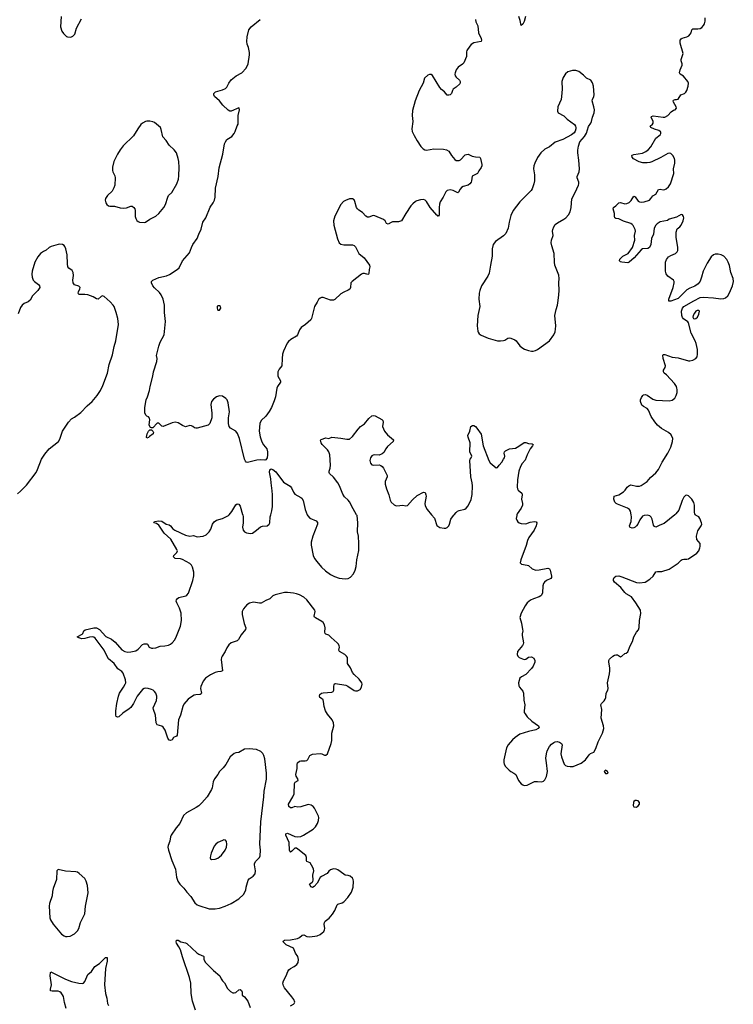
# Model space of a CAD drawing. Header units: inches. Extents: x 1682510 to 1839368, y 640758 to 791543.
# Tile 140 of 186: x 1770269 to 1779917, y 703386 to 716686. Entities that reach past the tile are written whole.
import ezdxf

# ---------------------------------------------------------------- set-up
doc = ezdxf.new("R2010")
doc.units = ezdxf.units.IN
doc.header["$MEASUREMENT"] = 0
doc.layers.add('B7770', color=7, linetype='Continuous')
doc.layers.add('B7771', color=7, linetype='Continuous')

msp = doc.modelspace()

# ---------------------------------------------------------------- linework, layer by layer
at = {"layer": 'B7770', "color": 6, "elevation": 700}
for points in [[(1773930, 703364), (1773972, 703388), (1773982, 703398), (1773987, 703413), (1773976, 703450), (1773950, 703488), (1773848, 703608), (1773834, 703634), (1773825, 703670), (1773835, 703705), (1773874, 703770), (1773896, 703830), (1773908, 703850), (1773930, 703869), (1773982, 703898), (1774016, 703924), (1774034, 703950), (1774040, 703990), (1774029, 704030), (1773999, 704079), (1773970, 704145), (1773871, 704190), (1773831, 704230), (1773836, 704244), (1773850, 704254), (1773930, 704255), (1774025, 704275), (1774051, 704289), (1774090, 704322), (1774110, 704323), (1774150, 704301), (1774190, 704298), (1774290, 704311), (1774330, 704329), (1774359, 704350), (1774379, 704370), (1774391, 704390), (1774395, 704410), (1774386, 704470), (1774389, 704490), (1774400, 704510), (1774452, 704550), (1774496, 704604), (1774530, 704655), (1774561, 704730), (1774570, 704738), (1774630, 704757), (1774650, 704770), (1774706, 704830), (1774757, 704903), (1774778, 704970), (1774783, 705043), (1774778, 705070), (1774770, 705090), (1774738, 705118), (1774710, 705128), (1774670, 705132), (1774650, 705142), (1774570, 705203), (1774550, 705212), (1774510, 705214), (1774470, 705202), (1774450, 705186), (1774426, 705154), (1774350, 705113), (1774330, 705097), (1774290, 705024), (1774250, 704978), (1774230, 704966), (1774210, 704975), (1774195, 704990), (1774189, 705010), (1774224, 705036), (1774233, 705047), (1774236, 705064), (1774233, 705130), (1774245, 705190), (1774243, 705210), (1774233, 705233), (1774196, 705296), (1774153, 705313), (1774145, 705325), (1774145, 705370), (1774137, 705397), (1774030, 705484), (1774010, 705495), (1773990, 705494), (1773965, 705475), (1773950, 705455), (1773930, 705440), (1773925, 705445), (1773919, 705470), (1773912, 705570), (1773867, 705670), (1773867, 705690), (1773890, 705698), (1773990, 705654), (1774030, 705647), (1774070, 705651), (1774107, 705670), (1774236, 705750), (1774270, 705784), (1774296, 705830), (1774310, 705870), (1774313, 705910), (1774308, 705928), (1774257, 706037), (1774238, 706058), (1774210, 706078), (1774170, 706087), (1774070, 706053), (1774030, 706049), (1773990, 706056), (1773950, 706041), (1773930, 706039), (1773910, 706058), (1773902, 706090), (1773963, 706190), (1773979, 706230), (1773984, 706370), (1773995, 706385), (1774033, 706410), (1774031, 706430), (1774005, 706470), (1774004, 706490), (1774022, 706570), (1774020, 706630), (1774027, 706650), (1774050, 706669), (1774070, 706677), (1774130, 706676), (1774150, 706681), (1774165, 706695), (1774192, 706748), (1774230, 706766), (1774330, 706775), (1774355, 706770), (1774390, 706753), (1774410, 706751), (1774430, 706771), (1774482, 706910), (1774490, 706950), (1774491, 707050), (1774514, 707150), (1774513, 707190), (1774495, 707230), (1774430, 707307), (1774405, 707350), (1774386, 707410), (1774378, 707478), (1774370, 707497), (1774350, 707518), (1774328, 707530), (1774322, 707550), (1774329, 707570), (1774350, 707588), (1774370, 707594), (1774490, 707604), (1774508, 707612), (1774518, 707630), (1774516, 707684), (1774519, 707701), (1774526, 707714), (1774541, 707719), (1774677, 707697), (1774704, 707684), (1774790, 707627), (1774810, 707620), (1774838, 707622), (1774870, 707640), (1774892, 707670), (1774901, 707710), (1774896, 707730), (1774858, 707778), (1774790, 707840), (1774767, 707867), (1774740, 707930), (1774702, 707990), (1774703, 708050), (1774699, 708070), (1774687, 708090), (1774663, 708110), (1774591, 708151), (1774585, 708170), (1774593, 708210), (1774590, 708230), (1774579, 708250), (1774562, 708270), (1774479, 708339), (1774450, 708373), (1774408, 708388), (1774397, 708397), (1774393, 708413), (1774398, 708470), (1774390, 708511), (1774370, 708542), (1774355, 708555), (1774270, 708605), (1774257, 708617), (1774249, 708630), (1774264, 708690), (1774258, 708710), (1774150, 708850), (1774110, 708884), (1774050, 708918), (1774010, 708932), (1773970, 708940), (1773890, 708950), (1773850, 708950), (1773722, 708918), (1773690, 708902), (1773650, 708864), (1773597, 708843), (1773533, 708807), (1773510, 708806), (1773430, 708818), (1773374, 708806), (1773338, 708782), (1773295, 708730), (1773278, 708690), (1773276, 708650), (1773303, 708530), (1773328, 708470), (1773323, 708450), (1773264, 708376), (1773227, 708313), (1773210, 708294), (1773130, 708270), (1773098, 708242), (1773070, 708201), (1773047, 708150), (1773007, 708090), (1772998, 708070), (1772994, 708046), (1773010, 707890), (1772990, 707881), (1772950, 707878), (1772913, 707867), (1772850, 707835), (1772782, 707790), (1772748, 707750), (1772719, 707681), (1772715, 707650), (1772726, 707590), (1772721, 707579), (1772710, 707569), (1772650, 707568), (1772630, 707562), (1772590, 707540), (1772547, 707510), (1772490, 707441), (1772475, 707410), (1772445, 707290), (1772415, 707230), (1772398, 707022), (1772390, 707007), (1772350, 706990), (1772330, 706957), (1772310, 706948), (1772290, 706955), (1772270, 706980), (1772234, 707090), (1772211, 707130), (1772190, 707145), (1772130, 707162), (1772122, 707170), (1772116, 707190), (1772104, 707290), (1772077, 707370), (1772076, 707390), (1772117, 707490), (1772123, 707530), (1772122, 707550), (1772109, 707590), (1772094, 707610), (1772072, 707630), (1772050, 707640), (1772007, 707653), (1771970, 707657), (1771950, 707652), (1771930, 707638), (1771856, 707550), (1771807, 707450), (1771770, 707396), (1771750, 707376), (1771663, 707317), (1771610, 707270), (1771590, 707265), (1771574, 707274), (1771567, 707290), (1771570, 707351), (1771583, 707450), (1771603, 707550), (1771619, 707590), (1771673, 707670), (1771697, 707710), (1771704, 707730), (1771700, 707770), (1771670, 707858), (1771650, 707882), (1771598, 707918), (1771547, 707990), (1771470, 708055), (1771450, 708086), (1771412, 708172), (1771290, 708331), (1771270, 708345), (1771249, 708351), (1771214, 708346), (1771150, 708326), (1771110, 708324), (1771070, 708335), (1771046, 708350), (1771114, 708386), (1771124, 708396), (1771137, 708430), (1771156, 708444), (1771270, 708473), (1771310, 708470), (1771350, 708447), (1771436, 708356), (1771510, 708317), (1771558, 708278), (1771650, 708173), (1771690, 708153), (1771730, 708145), (1771774, 708146), (1771838, 708162), (1771870, 708184), (1771930, 708248), (1771950, 708256), (1771990, 708256), (1771998, 708250), (1772019, 708210), (1772050, 708197), (1772070, 708196), (1772110, 708203), (1772170, 708222), (1772230, 708228), (1772282, 708238), (1772307, 708250), (1772330, 708268), (1772366, 708310), (1772390, 708357), (1772444, 708496), (1772457, 708570), (1772454, 708670), (1772430, 708735), (1772392, 708810), (1772387, 708830), (1772389, 708850), (1772403, 708870), (1772420, 708880), (1772516, 708904), (1772530, 708914), (1772550, 708940), (1772612, 709110), (1772624, 709176), (1772623, 709223), (1772604, 709290), (1772590, 709320), (1772570, 709341), (1772470, 709396), (1772443, 709403), (1772372, 709410), (1772348, 709430), (1772354, 709450), (1772395, 709490), (1772401, 709510), (1772395, 709530), (1772311, 709671), (1772221, 709750), (1772150, 709860), (1772120, 709880), (1772081, 709890), (1772090, 709910), (1772150, 709918), (1772190, 709911), (1772250, 709874), (1772290, 709861), (1772309, 709849), (1772342, 709810), (1772369, 709789), (1772510, 709722), (1772570, 709712), (1772618, 709718), (1772670, 709700), (1772749, 709711), (1772791, 709729), (1772832, 709768), (1772854, 709806), (1772875, 709870), (1772898, 709902), (1772930, 709924), (1773012, 709948), (1773092, 709988), (1773103, 710000)], [(1773284, 710000), (1773290, 709970), (1773292, 709890), (1773282, 709830), (1773291, 709791), (1773310, 709770), (1773336, 709756), (1773390, 709744), (1773418, 709750), (1773473, 709790), (1773525, 709835), (1773553, 709847), (1773614, 709850), (1773642, 709870), (1773651, 709890), (1773657, 709970), (1773665, 710000)], [(1774157, 710000), (1774163, 709983), (1774193, 709953), (1774277, 709917), (1774295, 709895), (1774294, 709870), (1774233, 709710), (1774209, 709630), (1774211, 709590), (1774239, 709450), (1774257, 709410), (1774286, 709366), (1774350, 709292), (1774402, 709242), (1774472, 709192), (1774524, 709164), (1774590, 709142), (1774668, 709132), (1774710, 709140), (1774742, 709158), (1774781, 709199), (1774804, 709250), (1774818, 709302), (1774828, 709390), (1774855, 709515), (1774856, 709610), (1774849, 709709), (1774835, 709770), (1774842, 709890), (1774830, 709989), (1774824, 710000)], [(1775837, 710000), (1775875, 709955), (1775910, 709854), (1775950, 709828), (1776010, 709817), (1776030, 709817), (1776050, 709825), (1776070, 709848), (1776080, 709870), (1776099, 709941), (1776135, 709990), (1776144, 710000)], [(1776992, 710000), (1776988, 709990), (1776983, 709950), (1776988, 709928), (1777004, 709904), (1777022, 709890), (1777050, 709880), (1777110, 709877), (1777170, 709899), (1777229, 709909), (1777250, 709904), (1777260, 709890), (1777250, 709850), (1777223, 709790), (1777154, 709690), (1777134, 709650), (1777115, 709585), (1777042, 709390), (1777035, 709350), (1777052, 709330), (1777130, 709320), (1777150, 709312), (1777196, 709270), (1777248, 709252), (1777290, 709253), (1777410, 709276), (1777430, 709270), (1777441, 709250), (1777460, 709170), (1777460, 709150), (1777450, 709138), (1777390, 709113), (1777364, 709090), (1777350, 709070), (1777343, 709037), (1777335, 708945), (1777325, 708915), (1777316, 708904), (1777292, 708890), (1777216, 708864), (1777176, 708844), (1777132, 708810), (1777101, 708770), (1777050, 708670), (1777032, 708610), (1777055, 708535), (1777069, 708450), (1777070, 708430), (1777060, 708390), (1777060, 708370), (1777082, 708270), (1777078, 708250), (1777068, 708232), (1776997, 708150), (1776993, 708110), (1777002, 708090), (1777022, 708070), (1777090, 708043), (1777110, 708048), (1777150, 708077), (1777190, 708082), (1777220, 708060), (1777235, 708030), (1777235, 708010), (1777210, 707952), (1777190, 707923), (1777110, 707842), (1777053, 707810), (1777029, 707790), (1777013, 707730), (1777015, 707690), (1777024, 707670), (1777070, 707618), (1777079, 707590), (1777085, 707495), (1777097, 707430), (1777088, 707350), (1777091, 707330), (1777101, 707310), (1777131, 707270), (1777194, 707210), (1777283, 707150), (1777290, 707130), (1777278, 707110), (1777246, 707094), (1777148, 707072), (1777030, 707035), (1776966, 706990), (1776930, 706957), (1776874, 706890), (1776849, 706850), (1776813, 706690), (1776813, 706653), (1776819, 706630), (1776839, 706599), (1776887, 706547), (1776909, 706529), (1776950, 706510), (1776976, 706490), (1777012, 706410), (1777050, 706365), (1777070, 706350), (1777090, 706344), (1777130, 706345), (1777230, 706395), (1777270, 706398), (1777330, 706390), (1777350, 706399), (1777370, 706418), (1777390, 706465), (1777403, 706530), (1777392, 706650), (1777382, 706710), (1777389, 706771), (1777402, 706810), (1777434, 706870), (1777460, 706900), (1777490, 706924), (1777510, 706933), (1777535, 706935), (1777567, 706927), (1777595, 706910), (1777603, 706890), (1777587, 706770), (1777592, 706730), (1777632, 706632), (1777650, 706614), (1777670, 706605), (1777710, 706597), (1777750, 706600), (1777858, 706642), (1777918, 706690), (1777970, 706757), (1777988, 706772), (1778030, 706793), (1778059, 706841), (1778090, 706930), (1778146, 707050), (1778166, 707110), (1778164, 707150), (1778131, 707250), (1778138, 707370), (1778127, 707430), (1778135, 707450), (1778173, 707487), (1778186, 707510), (1778194, 707530), (1778198, 707590), (1778219, 707630), (1778224, 707650), (1778216, 707730), (1778244, 707850), (1778248, 707890), (1778247, 707930), (1778232, 708008), (1778232, 708030), (1778243, 708050), (1778289, 708091), (1778310, 708101), (1778330, 708107), (1778350, 708105), (1778390, 708079), (1778410, 708087), (1778450, 708123), (1778469, 708131), (1778490, 708148), (1778524, 708230), (1778554, 708286), (1778572, 708350), (1778609, 708411), (1778635, 708445), (1778646, 708474), (1778649, 708570), (1778666, 708666), (1778663, 708710), (1778600, 708810), (1778540, 708890), (1778470, 708931), (1778449, 708950), (1778398, 709018), (1778310, 709090), (1778299, 709110), (1778296, 709130), (1778304, 709150), (1778330, 709168), (1778370, 709172), (1778410, 709162), (1778610, 709082), (1778650, 709079), (1778724, 709090), (1778790, 709129), (1778831, 709169), (1778870, 709229), (1778890, 709234), (1778950, 709231), (1779050, 709266), (1779170, 709343), (1779210, 709385), (1779225, 709395), (1779250, 709400), (1779290, 709397), (1779310, 709402), (1779422, 709478), (1779449, 709511), (1779466, 709550), (1779470, 709570), (1779468, 709610), (1779424, 709664), (1779419, 709710), (1779436, 709784), (1779484, 709850), (1779490, 709870), (1779488, 709890), (1779464, 709950), (1779449, 709969), (1779415, 709990), (1779406, 710000)], [(1779128, 710000), (1778981, 709879), (1778923, 709857), (1778870, 709830), (1778850, 709840), (1778839, 709859), (1778819, 709939), (1778807, 709967), (1778786, 709986), (1778750, 709995), (1778710, 709990), (1778690, 709978), (1778654, 709930), (1778624, 709870), (1778610, 709850), (1778590, 709832), (1778570, 709821), (1778550, 709817), (1778525, 709825), (1778520, 709830), (1778514, 709850), (1778537, 709910), (1778542, 709970), (1778536, 710000)], [(1772647, 703307), (1772606, 703430), (1772588, 703530), (1772584, 703670), (1772566, 703750), (1772470, 704026), (1772442, 704122), (1772422, 704162), (1772389, 704210), (1772385, 704230), (1772388, 704250), (1772390, 704253), (1772410, 704253), (1772449, 704229), (1772510, 704217), (1772527, 704207), (1772663, 704083), (1772690, 704064), (1772756, 704036), (1772761, 704030), (1772761, 703990), (1772782, 703950), (1772890, 703845), (1772973, 703773), (1772991, 703730), (1773010, 703704), (1773037, 703677), (1773078, 703598), (1773118, 703558), (1773150, 703541), (1773170, 703539), (1773193, 703547), (1773230, 703581), (1773250, 703587), (1773270, 703574), (1773277, 703550), (1773277, 703510), (1773310, 703487), (1773352, 703430), (1773384, 703344)], [(1770896, 703330), (1770873, 703410), (1770860, 703490), (1770850, 703515), (1770830, 703541), (1770810, 703556), (1770790, 703563), (1770710, 703563), (1770688, 703570), (1770684, 703590), (1770698, 703650), (1770681, 703770), (1770684, 703816), (1770690, 703823), (1770710, 703818), (1770888, 703728), (1770970, 703693), (1771070, 703670), (1771113, 703667), (1771130, 703673), (1771150, 703693), (1771190, 703790), (1771240, 703830), (1771284, 703896), (1771350, 703937), (1771430, 704020), (1771450, 704017), (1771454, 703994), (1771451, 703971), (1771429, 703870), (1771414, 703650), (1771428, 703530), (1771448, 703470), (1771458, 703398), (1771471, 703371)]]:
    msp.add_lwpolyline(points, dxfattribs=at)
at = {"layer": 'B7770', "color": 6}
for points, elevation in [([(1773370, 706837), (1773310, 706831), (1773230, 706789), (1773190, 706785), (1773170, 706776), (1773117, 706730), (1773055, 706625), (1773019, 706581), (1772970, 706532), (1772948, 706492), (1772903, 706430), (1772883, 706390), (1772870, 706310), (1772863, 706290), (1772804, 706190), (1772734, 706106), (1772693, 706067), (1772657, 706043), (1772526, 705974), (1772485, 705935), (1772433, 705830), (1772384, 705770), (1772317, 705670), (1772308, 705650), (1772297, 705590), (1772277, 705530), (1772274, 705510), (1772280, 705470), (1772327, 705330), (1772376, 705210), (1772390, 705105), (1772407, 705050), (1772434, 705010), (1772490, 704955), (1772530, 704900), (1772584, 704844), (1772639, 704759), (1772669, 704729), (1772690, 704719), (1772830, 704674), (1772910, 704675), (1772970, 704687), (1773049, 704711), (1773130, 704748), (1773230, 704809), (1773293, 704870), (1773326, 704930), (1773329, 704970), (1773356, 705064), (1773370, 705080), (1773425, 705115), (1773451, 705150), (1773458, 705190), (1773442, 705270), (1773444, 705290), (1773461, 705319), (1773511, 705369), (1773521, 705390), (1773526, 705470), (1773518, 705550), (1773530, 705850), (1773570, 706190), (1773574, 706266), (1773608, 706428), (1773608, 706508), (1773584, 706704), (1773570, 706747), (1773555, 706775), (1773530, 706802), (1773470, 706830)], 800), ([(1778190, 706548), (1778172, 706530), (1778190, 706505), (1778210, 706502), (1778226, 706510), (1778218, 706530)], 700), ([(1778610, 706141), (1778590, 706139), (1778574, 706126), (1778567, 706110), (1778565, 706070), (1778570, 706054), (1778610, 706051), (1778630, 706066), (1778649, 706090), (1778649, 706110), (1778630, 706133)], 700), ([(1773030, 705606), (1773010, 705601), (1772950, 705573), (1772920, 705550), (1772899, 705521), (1772859, 705430), (1772848, 705390), (1772846, 705366), (1772849, 705349), (1772862, 705342), (1772910, 705346), (1772950, 705362), (1772970, 705376), (1772997, 705403), (1773048, 705470), (1773064, 705510), (1773070, 705550), (1773064, 705584), (1773050, 705603)], 900), ([(1770790, 705209), (1770771, 705189), (1770767, 705070), (1770723, 704950), (1770713, 704910), (1770707, 704850), (1770673, 704750), (1770669, 704711), (1770675, 704555), (1770685, 704525), (1770722, 704470), (1770835, 704335), (1770870, 704310), (1770890, 704303), (1770910, 704300), (1770950, 704308), (1771010, 704339), (1771050, 704377), (1771067, 704410), (1771091, 704490), (1771151, 704610), (1771157, 704710), (1771193, 704890), (1771185, 704990), (1771169, 705050), (1771150, 705086), (1771075, 705155), (1771050, 705170), (1771030, 705176), (1770890, 705186)], 800)]:
    msp.add_lwpolyline(points, close=True, dxfattribs=dict(at, elevation=elevation))
at = {"layer": 'B7771', "color": 6}
for points, elevation in [([(1770829, 716731), (1770819, 716590), (1770839, 716530), (1770861, 716501), (1770901, 716461), (1770914, 716454), (1770950, 716451), (1770970, 716453), (1770990, 716463), (1771014, 716490), (1771039, 716570), (1771103, 716697)], 800), ([(1776432, 716690), (1776437, 716657), (1776462, 716602), (1776473, 716510), (1776506, 716430), (1776511, 716410), (1776508, 716392), (1776410, 716374), (1776375, 716350), (1776355, 716330), (1776315, 716270), (1776309, 716250), (1776309, 716190), (1776275, 716105), (1776256, 716084), (1776196, 716044), (1776170, 716010), (1776155, 715970), (1776153, 715950), (1776158, 715930), (1776169, 715910), (1776217, 715870), (1776226, 715850), (1776224, 715830), (1776219, 715821), (1776170, 715773), (1776130, 715750), (1776119, 715730), (1776107, 715690), (1776090, 715672), (1776070, 715665), (1776050, 715665), (1776014, 715710), (1775970, 715745), (1775950, 715770), (1775850, 715934), (1775830, 715944), (1775810, 715946), (1775785, 715935), (1775744, 715896), (1775723, 715830), (1775668, 715732), (1775617, 715590), (1775581, 715459), (1775577, 715390), (1775583, 715310), (1775569, 715210), (1775575, 715175), (1775600, 715120), (1775641, 715050), (1775694, 714974), (1775723, 714943), (1775748, 714928), (1775767, 714926), (1775870, 714944), (1775997, 714937), (1776041, 714930), (1776070, 714910), (1776105, 714850), (1776150, 714799), (1776170, 714786), (1776210, 714786), (1776230, 714793), (1776290, 714859), (1776310, 714866), (1776330, 714868), (1776385, 714845), (1776430, 714833), (1776490, 714830), (1776499, 714810), (1776515, 714730), (1776515, 714710), (1776508, 714690), (1776475, 714645), (1776460, 714610), (1776388, 714572), (1776379, 714510), (1776372, 714490), (1776357, 714470), (1776330, 714452), (1776266, 714434), (1776240, 714420), (1776222, 714398), (1776203, 714357), (1776193, 714347), (1776130, 714377), (1776090, 714387), (1776050, 714379), (1776030, 714363), (1775996, 714290), (1775954, 714226), (1775944, 714196), (1775938, 714150), (1775938, 714050), (1775930, 714030), (1775920, 714040), (1775910, 714044), (1775820, 714150), (1775769, 714230), (1775750, 714249), (1775730, 714256), (1775690, 714254), (1775640, 714240), (1775620, 714230), (1775582, 714198), (1775557, 714170), (1775490, 714070), (1775430, 713970), (1775390, 713956), (1775310, 713954), (1775290, 713949), (1775250, 713923), (1775230, 713933), (1775208, 713968), (1775187, 713987), (1775070, 714039), (1775050, 714041), (1774990, 714018), (1774970, 714019), (1774951, 714031), (1774903, 714083), (1774853, 714113), (1774834, 714130), (1774823, 714150), (1774802, 714230), (1774790, 714252), (1774770, 714267), (1774730, 714266), (1774675, 714245), (1774649, 714230), (1774609, 714190), (1774528, 714032), (1774512, 713970), (1774517, 713910), (1774564, 713724), (1774590, 713672), (1774613, 713653), (1774650, 713645), (1774770, 713645), (1774790, 713637), (1774810, 713619), (1774856, 713530), (1774928, 713468), (1775000, 713370), (1775005, 713350), (1774995, 713310), (1774990, 713258), (1774986, 713250), (1774974, 713246), (1774930, 713257), (1774910, 713256), (1774890, 713248), (1774762, 713150), (1774747, 713130), (1774743, 713070), (1774733, 713047), (1774710, 713032), (1774650, 713006), (1774610, 712983), (1774530, 712905), (1774510, 712899), (1774470, 712899), (1774370, 712935), (1774350, 712934), (1774330, 712926), (1774310, 712907), (1774292, 712870), (1774255, 712810), (1774214, 712650), (1774205, 712630), (1774132, 712568), (1774074, 712530), (1774050, 712495), (1774025, 712430), (1774010, 712411), (1773933, 712367), (1773902, 712338), (1773885, 712315), (1773837, 712210), (1773824, 712170), (1773816, 712110), (1773815, 712010), (1773775, 711965), (1773761, 711930), (1773761, 711870), (1773795, 711810), (1773794, 711790), (1773754, 711730), (1773745, 711710), (1773726, 711590), (1773710, 711537), (1773673, 711447), (1773644, 711396), (1773595, 711330), (1773533, 711270), (1773517, 711230), (1773506, 711130), (1773519, 711050), (1773543, 710983), (1773565, 710945), (1773609, 710890), (1773621, 710850), (1773621, 710810), (1773614, 710770), (1773598, 710742), (1773583, 710737), (1773530, 710740), (1773475, 710735), (1773350, 710707), (1773330, 710711), (1773322, 710722), (1773310, 710749), (1773240, 711030), (1773215, 711095), (1773190, 711130), (1773118, 711170), (1773100, 711190), (1773092, 711230), (1773093, 711307), (1773105, 711390), (1773087, 711510), (1773073, 711550), (1773058, 711570), (1773010, 711600), (1772970, 711606), (1772930, 711593), (1772890, 711562), (1772863, 711530), (1772853, 711487), (1772867, 711370), (1772865, 711310), (1772842, 711230), (1772817, 711210), (1772670, 711170), (1772650, 711170), (1772634, 711174), (1772610, 711193), (1772590, 711201), (1772570, 711203), (1772510, 711187), (1772470, 711204), (1772410, 711239), (1772370, 711251), (1772330, 711242), (1772210, 711193), (1772190, 711196), (1772150, 711236), (1772130, 711234), (1772070, 711175), (1772050, 711172), (1772038, 711178), (1772020, 711210), (1772027, 711287), (1772024, 711304), (1772010, 711321), (1771990, 711329), (1771979, 711339), (1771961, 711370), (1771962, 711450), (1771978, 711550), (1771997, 711590), (1772024, 711676), (1772032, 711730), (1772069, 711870), (1772078, 711930), (1772123, 712070), (1772126, 712110), (1772120, 712150), (1772150, 712278), (1772170, 712330), (1772223, 712430), (1772240, 712610), (1772228, 712730), (1772228, 712830), (1772208, 712910), (1772182, 712970), (1772161, 713001), (1772090, 713063), (1772068, 713090), (1772052, 713130), (1772053, 713150), (1772070, 713166), (1772150, 713202), (1772252, 713228), (1772294, 713246), (1772400, 713310), (1772425, 713335), (1772471, 713430), (1772564, 713536), (1772590, 713610), (1772612, 713650), (1772668, 713730), (1772689, 713790), (1772722, 713858), (1772747, 713950), (1772785, 714010), (1772846, 714154), (1772887, 714213), (1772903, 714250), (1772911, 714290), (1772918, 714410), (1772952, 714570), (1772967, 714687), (1773017, 714870), (1773039, 715010), (1773050, 715038), (1773070, 715069), (1773136, 715110), (1773171, 715149), (1773183, 715177), (1773210, 715251), (1773224, 715276), (1773222, 715390), (1773241, 715470), (1773238, 715490), (1773230, 715495), (1773130, 715452), (1773110, 715452), (1773090, 715463), (1773017, 715530), (1772969, 715590), (1772904, 715650), (1772894, 715670), (1772892, 715690), (1772917, 715710), (1773010, 715738), (1773050, 715758), (1773070, 715777), (1773099, 715830), (1773130, 715873), (1773194, 715926), (1773272, 715970), (1773330, 716030), (1773356, 716090), (1773378, 716210), (1773375, 716245), (1773361, 716310), (1773346, 716354), (1773340, 716390), (1773345, 716455), (1773366, 716550), (1773397, 716590), (1773522, 716690)], 700), ([(1777109, 716731), (1777090, 716661), (1777070, 716626), (1777050, 716607), (1777036, 716676), (1777015, 716730)], 700), ([(1778536, 710000), (1778527, 710047), (1778515, 710070), (1778488, 710090), (1778350, 710142), (1778333, 710150), (1778313, 710170), (1778303, 710210), (1778307, 710250), (1778370, 710270), (1778430, 710307), (1778453, 710330), (1778481, 710370), (1778503, 710390), (1778530, 710402), (1778610, 710384), (1778650, 710387), (1778670, 710394), (1778750, 710450), (1778798, 710502), (1778870, 710566), (1778904, 710610), (1778953, 710710), (1779032, 710830), (1779070, 710910), (1779095, 710990), (1779098, 711030), (1779077, 711077), (1779042, 711110), (1778944, 711164), (1778890, 711210), (1778854, 711254), (1778807, 711327), (1778770, 711410), (1778750, 711434), (1778703, 711463), (1778681, 711481), (1778661, 711530), (1778663, 711550), (1778675, 711585), (1778692, 711608), (1778703, 711617), (1778730, 711622), (1778750, 711616), (1778830, 711559), (1778870, 711546), (1779050, 711540), (1779090, 711548), (1779125, 711575), (1779144, 711610), (1779156, 711650), (1779158, 711690), (1779154, 711710), (1779147, 711730), (1779120, 711770), (1779013, 711890), (1778983, 711910), (1778971, 711930), (1778974, 711950), (1778996, 711990), (1779001, 712010), (1778968, 712110), (1778965, 712155), (1778970, 712162), (1778990, 712163), (1779090, 712128), (1779170, 712118), (1779310, 712078), (1779330, 712077), (1779370, 712085), (1779410, 712108), (1779426, 712130), (1779434, 712170), (1779432, 712230), (1779414, 712314), (1779401, 712350), (1779346, 712450), (1779310, 712590), (1779303, 712603), (1779245, 712645), (1779230, 712665), (1779221, 712690), (1779216, 712750), (1779229, 712790), (1779250, 712810), (1779381, 712890), (1779470, 712932), (1779510, 712938), (1779650, 712929), (1779750, 712917), (1779790, 712922), (1779810, 712930), (1779842, 712958), (1779864, 712996), (1779905, 713090), (1779917, 713150), (1779916, 713190), (1779885, 713270), (1779865, 713365), (1779849, 713410), (1779828, 713448), (1779790, 713490), (1779754, 713510), (1779710, 713519), (1779670, 713517), (1779650, 713508), (1779619, 713481), (1779563, 713397), (1779507, 713290), (1779488, 713210), (1779470, 713156), (1779442, 713118), (1779395, 713085), (1779330, 713062), (1779290, 713039), (1779170, 712921), (1779070, 712886), (1779046, 712886), (1779047, 712910), (1779104, 713070), (1779118, 713130), (1779118, 713150), (1779107, 713170), (1779030, 713224), (1779010, 713252), (1779000, 713290), (1779002, 713410), (1779015, 713445), (1779039, 713481), (1779070, 713503), (1779137, 713530), (1779158, 713550), (1779168, 713570), (1779167, 713610), (1779143, 713750), (1779142, 713818), (1779158, 713861), (1779195, 713890), (1779210, 713911), (1779239, 713970), (1779247, 714010), (1779243, 714030), (1779230, 714052), (1779210, 714054), (1779150, 714021), (1779050, 713991), (1779026, 713974), (1778930, 713954), (1778888, 713930), (1778868, 713910), (1778848, 713870), (1778838, 713790), (1778811, 713729), (1778803, 713650), (1778785, 713610), (1778763, 713597), (1778690, 713589), (1778670, 713577), (1778578, 713470), (1778510, 713410), (1778490, 713402), (1778410, 713410), (1778390, 713417), (1778377, 713430), (1778384, 713450), (1778425, 713490), (1778494, 713526), (1778552, 713608), (1778584, 713710), (1778580, 713770), (1778593, 713830), (1778591, 713850), (1778564, 713904), (1778550, 713922), (1778533, 713933), (1778430, 713966), (1778370, 713996), (1778330, 714001), (1778315, 714010), (1778310, 714030), (1778310, 714070), (1778292, 714130), (1778297, 714150), (1778330, 714171), (1778370, 714214), (1778390, 714216), (1778450, 714200), (1778476, 714204), (1778510, 714218), (1778536, 714244), (1778570, 714304), (1778590, 714295), (1778630, 714235), (1778650, 714224), (1778670, 714222), (1778710, 714228), (1778782, 714250), (1778803, 714270), (1778830, 714309), (1778871, 714329), (1778907, 714393), (1778930, 714397), (1778970, 714390), (1778990, 714394), (1779010, 714402), (1779042, 714430), (1779068, 714470), (1779111, 714610), (1779110, 714670), (1779127, 714750), (1779128, 714790), (1779122, 714810), (1779099, 714850), (1779087, 714867), (1779070, 714879), (1779050, 714882), (1779030, 714878), (1778935, 714825), (1778815, 714765), (1778790, 714756), (1778750, 714751), (1778694, 714754), (1778646, 714766), (1778568, 714808), (1778550, 714830), (1778544, 714850), (1778550, 714857), (1778570, 714866), (1778690, 714885), (1778734, 714906), (1778770, 714935), (1778802, 714970), (1778870, 715084), (1778930, 715131), (1778938, 715150), (1778935, 715170), (1778930, 715176), (1778910, 715190), (1778850, 715206), (1778803, 715230), (1778794, 715250), (1778825, 715275), (1778834, 715290), (1778834, 715310), (1778804, 715370), (1778810, 715380), (1778833, 715387), (1778970, 715368), (1778991, 715370), (1779032, 715390), (1779077, 715443), (1779110, 715464), (1779130, 715470), (1779148, 715490), (1779146, 715510), (1779110, 715570), (1779105, 715590), (1779110, 715600), (1779130, 715608), (1779150, 715607), (1779170, 715612), (1779208, 715672), (1779256, 715690), (1779274, 715706), (1779289, 715730), (1779307, 715790), (1779309, 715829), (1779304, 715850), (1779244, 715924), (1779200, 715950), (1779191, 715970), (1779200, 716010), (1779227, 716070), (1779226, 716090), (1779213, 716130), (1779213, 716150), (1779239, 716230), (1779200, 716370), (1779199, 716410), (1779210, 716427), (1779224, 716436), (1779290, 716456), (1779316, 716470), (1779335, 716490), (1779346, 716510), (1779358, 716550), (1779370, 716564), (1779436, 716564), (1779470, 716569), (1779490, 716581), (1779514, 716606), (1779528, 716632), (1779535, 716665), (1779537, 716710)], 700), ([(1770238, 710282), (1770282, 710318), (1770361, 710399), (1770490, 710570), (1770512, 710610), (1770565, 710750), (1770610, 710819), (1770670, 710891), (1770792, 710990), (1770810, 711020), (1770847, 711130), (1770930, 711249), (1770970, 711295), (1771010, 711315), (1771098, 711382), (1771181, 711470), (1771250, 711530), (1771315, 711610), (1771361, 711679), (1771394, 711746), (1771456, 711910), (1771478, 712030), (1771523, 712157), (1771546, 712270), (1771571, 712350), (1771606, 712570), (1771596, 712650), (1771574, 712730), (1771546, 712810), (1771532, 712832), (1771494, 712874), (1771410, 712945), (1771390, 712954), (1771370, 712948), (1771330, 712911), (1771310, 712915), (1771263, 712943), (1771190, 712970), (1771150, 712974), (1771070, 712973), (1771061, 712990), (1771064, 713010), (1771083, 713050), (1771086, 713070), (1771067, 713087), (1771010, 713107), (1770992, 713130), (1770987, 713170), (1770996, 713230), (1770994, 713270), (1770979, 713299), (1770932, 713332), (1770920, 713350), (1770914, 713390), (1770912, 713512), (1770895, 713590), (1770881, 713621), (1770870, 713635), (1770850, 713648), (1770813, 713653), (1770790, 713651), (1770696, 713624), (1770670, 713611), (1770628, 713572), (1770590, 713554), (1770550, 713527), (1770516, 713484), (1770475, 713410), (1770440, 713290), (1770435, 713250), (1770438, 713210), (1770452, 713170), (1770469, 713149), (1770522, 713110), (1770539, 713090), (1770541, 713070), (1770514, 713026), (1770443, 712957), (1770410, 712896), (1770383, 712877), (1770328, 712852), (1770301, 712830), (1770282, 712798), (1770247, 712713)], 800), ([(1774824, 710000), (1774778, 710078), (1774730, 710174), (1774710, 710198), (1774662, 710242), (1774637, 710277), (1774595, 710390), (1774572, 710430), (1774510, 710505), (1774457, 710557), (1774451, 710570), (1774452, 710590), (1774467, 710630), (1774472, 710670), (1774464, 710810), (1774448, 710850), (1774430, 710878), (1774358, 710950), (1774345, 710970), (1774335, 711005), (1774345, 711015), (1774410, 711039), (1774450, 711031), (1774490, 711045), (1774610, 711032), (1774690, 711018), (1774730, 711022), (1774770, 711056), (1774844, 711156), (1774877, 711190), (1774930, 711227), (1774990, 711299), (1775030, 711334), (1775050, 711339), (1775076, 711336), (1775167, 711287), (1775178, 711270), (1775182, 711250), (1775175, 711190), (1775199, 711130), (1775240, 711080), (1775325, 711010), (1775319, 710990), (1775241, 710919), (1775218, 710890), (1775190, 710842), (1775170, 710822), (1775130, 710806), (1775070, 710808), (1775050, 710804), (1775030, 710793), (1775010, 710769), (1775002, 710730), (1775010, 710695), (1775030, 710673), (1775050, 710668), (1775130, 710672), (1775150, 710665), (1775170, 710650), (1775187, 710627), (1775236, 710530), (1775236, 710510), (1775212, 710450), (1775212, 710410), (1775227, 710347), (1775262, 710270), (1775276, 710196), (1775290, 710170), (1775330, 710132), (1775350, 710124), (1775370, 710120), (1775448, 710128), (1775490, 710118), (1775510, 710122), (1775578, 710202), (1775643, 710257), (1775730, 710302), (1775750, 710299), (1775762, 710270), (1775763, 710250), (1775745, 710150), (1775750, 710121), (1775777, 710070), (1775837, 710000)], 700), ([(1776144, 710000), (1776170, 710030), (1776190, 710047), (1776210, 710058), (1776285, 710075), (1776307, 710090), (1776330, 710121), (1776373, 710207), (1776387, 710273), (1776389, 710391), (1776386, 710430), (1776369, 710510), (1776353, 710730), (1776359, 710750), (1776374, 710770), (1776381, 710790), (1776357, 710850), (1776359, 710970), (1776331, 711049), (1776328, 711070), (1776354, 711126), (1776367, 711190), (1776390, 711204), (1776410, 711203), (1776431, 711191), (1776450, 711170), (1776507, 711087), (1776534, 710930), (1776610, 710733), (1776630, 710701), (1776710, 710632), (1776730, 710636), (1776752, 710670), (1776787, 710710), (1776812, 710750), (1776823, 710770), (1776826, 710790), (1776820, 710830), (1776822, 710850), (1776837, 710863), (1776890, 710888), (1776970, 710899), (1777016, 710924), (1777090, 710976), (1777110, 710975), (1777150, 710960), (1777196, 710956), (1777212, 710950), (1777203, 710930), (1777172, 710890), (1777128, 710810), (1777103, 710737), (1777063, 710690), (1777038, 710650), (1777017, 710590), (1776998, 710470), (1776995, 710370), (1776999, 710350), (1777010, 710330), (1777059, 710290), (1777062, 710270), (1777055, 710210), (1777068, 710150), (1777068, 710130), (1777050, 710090), (1776996, 710010), (1776992, 710000)], 700), ([(1773665, 710000), (1773678, 710050), (1773688, 710112), (1773688, 710270), (1773684, 710324), (1773668, 710430), (1773664, 710484), (1773647, 710573), (1773652, 710608), (1773670, 710618), (1773690, 710612), (1773730, 710579), (1773837, 710437), (1773926, 710386), (1773943, 710363), (1773970, 710302), (1773990, 710278), (1774070, 710234), (1774082, 710222), (1774100, 710190), (1774130, 710071), (1774157, 710000)], 700), ([(1779406, 710000), (1779397, 710010), (1779391, 710031), (1779393, 710130), (1779384, 710164), (1779357, 710210), (1779310, 710255), (1779290, 710264), (1779270, 710257), (1779250, 710236), (1779227, 710190), (1779179, 710061), (1779140, 710010), (1779128, 710000)], 700), ([(1773103, 710000), (1773138, 710042), (1773190, 710134), (1773210, 710148), (1773230, 710144), (1773250, 710115), (1773283, 710003), (1773284, 710000)], 700)]:
    msp.add_lwpolyline(points, dxfattribs=dict(at, elevation=elevation))
for points, elevation in [([(1777790, 716000), (1777742, 715998), (1777680, 715980), (1777650, 715956), (1777616, 715904), (1777599, 715850), (1777604, 715750), (1777596, 715650), (1777588, 715610), (1777546, 715510), (1777539, 715450), (1777548, 715428), (1777626, 715386), (1777670, 715344), (1777769, 715269), (1777783, 715250), (1777788, 715230), (1777788, 715210), (1777779, 715181), (1777763, 715157), (1777730, 715131), (1777612, 715068), (1777510, 715030), (1777430, 714971), (1777370, 714939), (1777316, 714890), (1777270, 714824), (1777232, 714750), (1777219, 714710), (1777216, 714670), (1777227, 714590), (1777227, 714510), (1777220, 714470), (1777199, 714401), (1777183, 714377), (1777030, 714226), (1776941, 714110), (1776910, 714043), (1776887, 713950), (1776874, 713870), (1776840, 713800), (1776810, 713767), (1776704, 713690), (1776671, 713650), (1776655, 713590), (1776657, 713490), (1776633, 713370), (1776618, 713262), (1776599, 713221), (1776513, 713090), (1776488, 713030), (1776480, 712990), (1776476, 712910), (1776490, 712810), (1776462, 712690), (1776454, 712550), (1776461, 712481), (1776466, 712466), (1776483, 712443), (1776506, 712426), (1776603, 712383), (1776730, 712349), (1776770, 712348), (1776810, 712353), (1776830, 712359), (1776870, 712383), (1776890, 712388), (1776910, 712385), (1776963, 712363), (1776980, 712350), (1777030, 712281), (1777057, 712257), (1777096, 712236), (1777150, 712217), (1777189, 712209), (1777210, 712209), (1777242, 712218), (1777268, 712232), (1777430, 712350), (1777490, 712430), (1777509, 712470), (1777515, 712505), (1777516, 712550), (1777504, 712690), (1777521, 712770), (1777542, 712830), (1777547, 712893), (1777560, 712970), (1777564, 713030), (1777559, 713130), (1777563, 713190), (1777557, 713237), (1777503, 713370), (1777498, 713410), (1777495, 713530), (1777463, 713630), (1777456, 713670), (1777459, 713710), (1777480, 713770), (1777474, 713830), (1777475, 713850), (1777489, 713890), (1777510, 713918), (1777539, 713941), (1777625, 713990), (1777651, 714009), (1777687, 714050), (1777709, 714091), (1777723, 714150), (1777734, 714266), (1777779, 714350), (1777824, 714450), (1777828, 714470), (1777828, 714490), (1777805, 714550), (1777806, 714570), (1777833, 714630), (1777839, 714670), (1777828, 714790), (1777813, 714890), (1777814, 714926), (1777823, 714977), (1777844, 715036), (1777906, 715110), (1777930, 715152), (1777958, 715242), (1777990, 715290), (1777998, 715310), (1778013, 715370), (1778036, 715430), (1778038, 715470), (1778032, 715510), (1778007, 715590), (1778011, 715610), (1778032, 715650), (1778034, 715670), (1778026, 715790), (1778015, 715835), (1777989, 715869), (1777930, 715898), (1777890, 715939), (1777830, 715985)], 800), ([(1772030, 715314), (1771990, 715314), (1771970, 715309), (1771930, 715289), (1771909, 715271), (1771868, 715212), (1771810, 715117), (1771670, 714981), (1771628, 714930), (1771590, 714872), (1771542, 714770), (1771525, 714695), (1771524, 714650), (1771528, 714630), (1771555, 714575), (1771560, 714550), (1771556, 714450), (1771544, 714416), (1771518, 714370), (1771456, 714310), (1771429, 714270), (1771425, 714250), (1771432, 714212), (1771446, 714190), (1771470, 714170), (1771486, 714166), (1771550, 714169), (1771630, 714145), (1771670, 714139), (1771714, 714146), (1771770, 714169), (1771790, 714166), (1771811, 714150), (1771826, 714130), (1771831, 714110), (1771829, 714029), (1771839, 713999), (1771853, 713973), (1771870, 713959), (1771890, 713953), (1771950, 713948), (1771970, 713951), (1772029, 713991), (1772110, 714033), (1772150, 714067), (1772218, 714150), (1772239, 714190), (1772270, 714290), (1772282, 714310), (1772326, 714354), (1772392, 714468), (1772415, 714530), (1772423, 714577), (1772425, 714690), (1772421, 714770), (1772413, 714813), (1772388, 714890), (1772360, 714930), (1772290, 714990), (1772250, 715056), (1772204, 715104), (1772184, 715204), (1772171, 715231), (1772090, 715299), (1772070, 715308)], 800), ([(1772970, 712823), (1772950, 712819), (1772941, 712810), (1772937, 712790), (1772943, 712770), (1772950, 712763), (1772970, 712764), (1772989, 712790), (1772985, 712810)], 700), ([(1779450, 712759), (1779430, 712758), (1779410, 712747), (1779390, 712723), (1779375, 712690), (1779371, 712670), (1779378, 712650), (1779390, 712645), (1779410, 712649), (1779433, 712670), (1779451, 712710), (1779458, 712750)], 700), ([(1771990, 711035), (1771985, 711045), (1771995, 711090), (1772013, 711130), (1772030, 711145), (1772050, 711145), (1772070, 711127), (1772078, 711110), (1772073, 711090), (1772023, 711057), (1772010, 711043)], 700)]:
    msp.add_lwpolyline(points, close=True, dxfattribs=dict(at, elevation=elevation))

doc.saveas('drawing.dxf')
